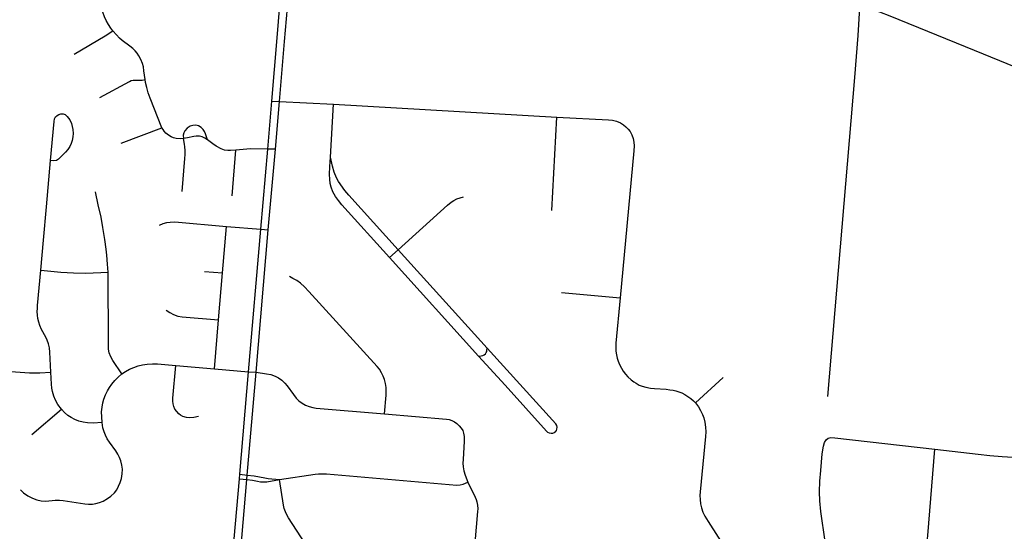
# Model space of a CAD drawing. Extents: x 1410746 to 1533160, y 578873 to 704954.
# Tile 77 of 227: x 1505911 to 1510702, y 600020 to 602508. Entities that reach past the tile are written whole.
import ezdxf

# ---------------------------------------------------------------- set-up
doc = ezdxf.new("R2010")
doc.units = 0
doc.header["$MEASUREMENT"] = 0
doc.layers.add('MC_STREETS', color=254, linetype='CONTINUOUS')

msp = doc.modelspace()

# ---------------------------------------------------------------- linework, layer by layer
at = {"layer": 'MC_STREETS'}
for p, q in [((1507118.37345, 601878.90935), (1507138.437325, 602112.37625)), ((1507138.437325, 602112.37625), (1507174.712825, 602110.447625)), ((1507155.2539, 601878.3947), (1507174.712825, 602110.447625)), ((1507174.712825, 602110.447625), (1507438.00315, 602096.44955)), ((1507423.78835, 601838.670675), (1507438.00315, 602096.44955)), ((1507438.00315, 602096.44955), (1508524.327825, 602034.289025)), ((1508499.61525, 601580.1132), (1508524.327825, 602034.289025)), ((1506404.400875, 601907.848575), (1506602.88345, 601982.64605)), ((1506945.246025, 601652.090675), (1506962.392425, 601872.707925)), ((1507084.40505, 601489.006675), (1507118.37345, 601878.90935)), ((1507155.2539, 601878.3947), (1507118.37345, 601878.90935)), ((1507120.74145, 601485.7337), (1507155.2539, 601878.3947)), ((1506898.076475, 601276.42325), (1506917.0713, 601502.71225)), ((1506917.0713, 601502.71225), (1507084.40505, 601489.006675)), ((1507024.451075, 600796.350075), (1507084.40505, 601489.006675)), ((1507060.91005, 600793.2632), (1507120.74145, 601485.7337)), ((1507084.40505, 601489.006675), (1507120.74145, 601485.7337)), ((1507710.98015, 601351.679625), (1507752.8135, 601389.37245)), ((1508185.089525, 600911.3034), (1507752.8135, 601389.37245)), ((1508144.354975, 600872.63195), (1507710.98015, 601351.679625)), ((1506809.98635, 601283.715925), (1506898.076475, 601276.42325)), ((1506878.27595, 601048.808575), (1506898.076475, 601276.42325)), ((1508547.521475, 601181.389875), (1508832.6449, 601155.53885)), ((1506858.387825, 600810.410125), (1506878.27595, 601048.808575)), ((1506670.1546, 600826.82255), (1506858.387825, 600810.410125)), ((1506858.387825, 600810.410125), (1507024.451075, 600796.350075)), ((1506981.62425, 600297.984925), (1507024.451075, 600796.350075)), ((1507017.7403, 600294.009375), (1507060.91005, 600793.2632)), ((1507024.451075, 600796.350075), (1507060.91005, 600793.2632)), ((1509199.98815, 600644.50395), (1509334.502775, 600767.782125)), ((1505969.241975, 600490.54855), (1506114.309175, 600613.9416)), ((1506935.571675, 599767.016), (1506979.734425, 600275.99325)), ((1506972.0414, 599763.572825), (1507015.70735, 600271.637425)), ((1506979.734425, 600275.99325), (1506981.62425, 600297.984925)), ((1506979.734425, 600275.99325), (1507015.70735, 600271.637425)), ((1506981.62425, 600297.984925), (1507017.7403, 600294.009375)), ((1507015.70735, 600271.637425), (1507017.7403, 600294.009375))]:
    msp.add_line(p, q, dxfattribs=at)
for points in [[(1507138.437325, 602112.37625), (1507163.30955, 602418.977125), (1507189.9751, 602738.844575)], [(1507174.712825, 602110.447625), (1507199.036475, 602401.0383), (1507228.1804, 602733.41545)], [(1506363.9424, 602453.3953), (1506355.098475, 602465.836425), (1506343.1193, 602484.0656), (1506331.9214, 602504.117675), (1506323.58805, 602522.34685), (1506315.51515, 602545.0031), (1506309.52555, 602568.4406), (1506304.57765, 602590.055175), (1506301.973475, 602610.367675), (1506300.924175, 602629.480075)], [(1509842.861525, 600675.82295), (1509975.423675, 602226.71415), (1509991.50115, 602430.970925), (1509998.712475, 602565.6287)], [(1510050.9816, 602561.8304), (1510094.6969, 602546.137725), (1510145.967425, 602527.0936), (1510554.8282, 602359.776925), (1510759.1733, 602277.088075), (1511194.172275, 602105.604175)], [(1506176.6231, 602340.48745), (1506326.970325, 602429.029125), (1506363.9424, 602453.3953)], [(1506521.1736, 602216.366375), (1506515.77555, 602259.0656), (1506512.77385, 602278.301625), (1506508.045675, 602294.934525), (1506500.410975, 602314.53435), (1506491.2964, 602332.242675), (1506481.9214, 602345.263525), (1506472.5464, 602356.201025), (1506461.6089, 602367.138525), (1506447.498575, 602379.28035), (1506410.0464, 602406.982275), (1506396.76515, 602418.4406), (1506381.40055, 602434.326025), (1506363.9424, 602453.3953)], [(1506301.275875, 602128.6819), (1506445.35515, 602207.53415), (1506454.053675, 602211.3208), (1506463.4138, 602213.3406), (1506492.594775, 602213.38955), (1506507.525875, 602214.4458), (1506521.1736, 602216.366375)], [(1506602.88345, 601982.64605), (1506545.723475, 602126.513525), (1506536.6089, 602151.773925), (1506528.7964, 602178.59685), (1506523.43155, 602202.5128), (1506521.1736, 602216.366375)], [(1506061.1694, 601822.646075), (1506078.055875, 602012.797225), (1506080.486425, 602024.95), (1506085.52115, 602035.540275), (1506092.6392, 602042.658325), (1506101.493375, 602047.51945), (1506110.69475, 602049.95), (1506122.3267, 602049.7764)], [(1506122.3267, 602049.7764), (1506131.939125, 602046.3001), (1506142.354475, 602037.37265), (1506154.097525, 602020.0889), (1506162.25725, 602002.9014), (1506166.77115, 601988.14445), (1506169.2017, 601974.08195), (1506170.416975, 601954.984725), (1506169.375325, 601937.970825), (1506166.423925, 601920.783325), (1506161.562825, 601905.50555), (1506155.0031, 601891.329875), (1506145.416975, 601877.38055), (1506133.724625, 601862.9899), (1506098.907575, 601829.95835), (1506089.384975, 601823.709125), (1506075.9938, 601821.328475), (1506061.1694, 601822.646075)], [(1508524.327825, 602034.289025), (1508776.6553, 602020.643), (1508795.1449, 602018.8201), (1508814.415725, 602014.653425), (1508834.98865, 602006.5805), (1508849.31155, 601997.2055), (1508861.0303, 601987.04925), (1508872.228225, 601975.590925), (1508880.821975, 601963.872175), (1508889.67615, 601947.72635), (1508896.7074, 601930.018), (1508900.0928, 601911.78885), (1508901.134475, 601893.8201), (1508900.0928, 601870.643), (1508832.6449, 601155.53885)], [(1506707.559325, 601929.786575), (1506692.07765, 601928.59685), (1506672.26255, 601930.0168), (1506659.785975, 601932.763525), (1506648.32765, 601937.451025), (1506634.52555, 601945.78435), (1506621.845775, 601956.5642), (1506613.95265, 601965.3156), (1506608.399225, 601973.52815), (1506602.88345, 601982.64605)], [(1506824.203525, 601923.186575), (1506815.367475, 601952.047625), (1506810.82765, 601963.7531), (1506803.7964, 601973.90935), (1506793.379725, 601984.0656), (1506781.40055, 601991.357275), (1506767.598475, 601994.22185), (1506753.01515, 601993.180175), (1506741.035975, 601989.53435), (1506726.45265, 601979.898925), (1506714.90355, 601967.129925), (1506709.121825, 601958.432425), (1506706.198375, 601946.3629), (1506707.559325, 601929.786575)], [(1506701.309325, 601671.713675), (1506714.6085, 601832.649675), (1506715.371825, 601852.442825), (1506715.632225, 601872.494925), (1506714.800275, 601889.34235), (1506713.260225, 601902.737), (1506707.559325, 601929.786575)], [(1506824.203525, 601923.186575), (1506811.6089, 601931.982275), (1506799.1089, 601937.711425), (1506785.567225, 601941.09685), (1506769.942225, 601941.617675), (1506757.96305, 601940.3156), (1506726.973475, 601933.805175), (1506707.559325, 601929.786575)], [(1506962.392425, 601872.707925), (1506936.6089, 601871.305175), (1506923.58805, 601871.305175), (1506907.70265, 601874.169775), (1506891.2964, 601880.15935), (1506867.52265, 601892.7862), (1506851.002375, 601904.075075), (1506824.203525, 601923.186575)], [(1507118.37345, 601878.90935), (1507034.00735, 601880.086625), (1507015.516675, 601878.841825), (1506962.392425, 601872.707925)], [(1506013.9074, 601289.821275), (1506026.523975, 601435.30035), (1506040.897025, 601598.644475), (1506061.1694, 601822.646075)], [(1507710.98015, 601351.679625), (1507478.644975, 601608.30395), (1507461.529975, 601628.38555), (1507447.15335, 601648.467175), (1507434.60235, 601671.5154), (1507425.930725, 601692.9662), (1507421.705, 601711.326925), (1507419.36125, 601732.420675), (1507418.58, 601754.5561), (1507419.997525, 601794.743475), (1507423.78835, 601838.670675)], [(1507752.8135, 601389.37245), (1507512.6468, 601654.856775), (1507493.243075, 601677.921875), (1507463.01065, 601720.398775), (1507452.877825, 601738.598125), (1507441.18785, 601766.260125), (1507432.342175, 601795.334875), (1507423.78835, 601838.670675)], [(1506341.0972, 601280.769925), (1506338.3846, 601319.317575), (1506334.789825, 601362.765775), (1506331.366725, 601392.2194), (1506325.7793, 601439.05495), (1506316.168075, 601497.92375), (1506306.556825, 601548.382725), (1506293.4956, 601607.93345), (1506279.224875, 601670.625625)], [(1507752.8135, 601389.37245), (1507993.367775, 601606.117625), (1508010.555275, 601620.440525), (1508023.2615, 601629.005925), (1508037.899025, 601636.065525), (1508054.722175, 601641.741825), (1508070.1907, 601645.961375)], [(1506591.436075, 601508.688275), (1506608.8003, 601516.106), (1506626.333125, 601521.332125), (1506643.023, 601523.8609), (1506665.174975, 601524.31125), (1506917.0713, 601502.71225)], [(1506062.536325, 600794.290575), (1506057.400275, 600891.997875), (1506055.173125, 600912.1718), (1506050.95245, 600931.3055), (1506044.76215, 600949.87645), (1506038.1503, 600964.11585), (1506017.749875, 601001.93135), (1506008.4644, 601021.627825), (1506003.3996, 601037.66635), (1505999.05675, 601055.2417), (1505997.32065, 601071.213925), (1505996.5299, 601088.610125), (1505996.7355, 601103.32655), (1505997.49425, 601118.609775), (1506013.9074, 601289.821275)], [(1506013.9074, 601289.821275), (1506111.4778, 601280.64045), (1506172.281125, 601277.32655), (1506232.727725, 601276.09795), (1506341.0972, 601280.769925)], [(1506408.096125, 600785.770975), (1506363.948525, 600850.722375), (1506353.71195, 600869.28895), (1506346.503525, 600887.310025), (1506343.500025, 600905.631425), (1506342.2986, 600925.75495), (1506341.0972, 601280.769925)], [(1507686.197775, 600591.680525), (1507693.4871, 600682.703675), (1507694.388, 600700.505875), (1507694.648425, 600718.99545), (1507691.783825, 600739.30795), (1507686.5755, 600758.05795), (1507680.065075, 600775.24545), (1507671.992175, 600791.130875), (1507661.054675, 600808.05795), (1507649.85675, 600821.86005), (1507318.696575, 601185.60195), (1507297.252575, 601208.8392), (1507277.460925, 601226.80795), (1507259.099625, 601239.5733), (1507240.137725, 601250.1179), (1507224.0755, 601258.5788)], [(1508832.6449, 601155.53885), (1508812.10695, 600934.969625), (1508811.3257, 600914.3967), (1508812.36735, 600896.42795), (1508814.7111, 600878.980025), (1508818.35695, 600862.573775), (1508823.565275, 600846.948775), (1508829.29445, 600831.844625), (1508838.66945, 600813.355025), (1508848.30485, 600799.032125), (1508859.502775, 600784.969625), (1508870.9611, 600771.42795), (1508886.5861, 600757.36545), (1508899.86735, 600747.730025), (1508911.5861, 600739.917525), (1508926.16945, 600731.5842), (1508939.971525, 600726.11545), (1508957.159025, 600720.6467), (1508979.815275, 600716.480025), (1508999.346525, 600715.17795), (1509057.159025, 600710.750875), (1509075.3882, 600708.407125), (1509090.752775, 600705.80295), (1509103.7736, 600702.67795), (1509118.877775, 600698.250875), (1509132.41945, 600692.782125), (1509147.784025, 600685.230025), (1509162.8882, 600676.11545), (1509176.7839, 600666.029075), (1509190.59215, 600654.50985), (1509199.98815, 600644.50395)], [(1506624.21, 601094.7961), (1506640.735925, 601083.842875), (1506659.567775, 601073.6583), (1506679.93695, 601066.932625), (1506701.07475, 601063.85805), (1506878.27595, 601048.808575)], [(1508144.354975, 600872.63195), (1508157.098325, 600873.21135), (1508164.6327, 600874.550675), (1508171.75465, 600878.0418), (1508177.913725, 600883.6792), (1508181.58435, 600889.08795), (1508183.5279, 600894.579375), (1508184.42005, 600899.527475), (1508185.089525, 600911.3034)], [(1508517.721725, 600503.335975), (1508522.350025, 600510.1986), (1508525.063175, 600517.54005), (1508526.02075, 600526.31785), (1508524.105575, 600535.414825), (1508519.85275, 600543.662575), (1508185.089525, 600911.3034)], [(1508517.721725, 600503.335975), (1508511.497475, 600498.388475), (1508504.15605, 600495.83495), (1508496.655025, 600495.67535), (1508489.153975, 600496.792525), (1508480.854975, 600501.261225), (1508474.552375, 600506.9363), (1508273.727525, 600730.47065), (1508144.354975, 600872.63195)], [(1505844.673825, 600799.391325), (1505935.587525, 600792.02345), (1505958.941875, 600790.897925), (1505985.3914, 600790.335175), (1506009.551075, 600791.38285), (1506062.536325, 600794.290575)], [(1506408.096125, 600785.770975), (1506425.304325, 600797.628425), (1506445.049025, 600808.0991), (1506465.990375, 600817.373125), (1506486.632575, 600824.553025), (1506508.77055, 600830.2371), (1506531.207725, 600833.527875), (1506557.295675, 600835.17875), (1506581.774825, 600834.3975), (1506670.1546, 600826.82255)], [(1506780.41325, 600577.92175), (1506758.59775, 600573.1996), (1506737.73225, 600572.1606), (1506722.139425, 600573.98085), (1506704.951925, 600578.92875), (1506693.754, 600585.17875), (1506684.56305, 600591.34165), (1506675.004, 600602.10585), (1506666.41025, 600614.345425), (1506660.681075, 600627.36625), (1506657.295675, 600639.86625), (1506655.993575, 600653.66835), (1506655.797025, 600666.910725), (1506670.1546, 600826.82255)], [(1506114.309175, 600613.9416), (1506097.266, 600636.988875), (1506085.280575, 600657.5248), (1506076.594775, 600677.43795), (1506070.2408, 600699.77615), (1506067.55375, 600715.770025), (1506065.5841, 600736.02925), (1506062.536325, 600794.290575)], [(1506311.5084, 600548.91295), (1506309.827775, 600576.547625), (1506309.5286, 600601.078925), (1506311.62275, 600623.81525), (1506315.811, 600645.654075), (1506320.824275, 600663.161075), (1506328.97415, 600683.3485), (1506338.32995, 600703.04915), (1506348.063275, 600719.526675), (1506358.89035, 600735.10355), (1506373.84845, 600753.35245), (1506389.79335, 600769.517225), (1506408.096125, 600785.770975)], [(1507060.91005, 600793.2632), (1507111.8195, 600786.441425), (1507132.744475, 600782.428425), (1507153.382825, 600775.262325), (1507170.581425, 600766.663025), (1507186.346825, 600755.1973), (1507200.75265, 600740.443075), (1507213.004675, 600727.392875), (1507243.10225, 600684.682975), (1507256.28785, 600668.05765), (1507269.9021, 600655.03445), (1507285.23885, 600643.406325), (1507301.864175, 600633.660425), (1507319.636075, 600626.49435), (1507337.40795, 600621.90805), (1507353.17335, 600619.6149), (1507686.197775, 600591.680525)], [(1506311.5084, 600548.91295), (1506269.06685, 600546.42965), (1506241.163925, 600547.224675), (1506220.060575, 600550.319825), (1506198.1131, 600556.228775), (1506179.82355, 600563.825975), (1506162.015875, 600573.151075), (1506145.21405, 600584.085175), (1506128.958525, 600598.524725), (1506114.309175, 600613.9416)], [(1509199.98815, 600644.50395), (1509214.281425, 600624.937725), (1509224.6787, 600607.9919), (1509234.24235, 600588.61545), (1509240.49235, 600571.42795), (1509245.48375, 600550.761875), (1509248.565275, 600526.8967), (1509249.346525, 600503.719625), (1509248.04445, 600480.80295), (1509222.2632, 600212.573775), (1509221.351825, 600194.16455), (1509221.56875, 600174.726575), (1509223.9993, 600154.587675), (1509228.8604, 600133.75435), (1509235.80485, 600113.61545), (1509245.527075, 600094.171), (1509260.457625, 600068.12935), (1509541.359175, 599629.585375), (1509567.05485, 599591.046), (1509594.1049, 599553.1732), (1509611.95255, 599529.949425), (1509633.430175, 599502.60335), (1509697.532925, 599430.347275)], [(1507686.197775, 600591.680525), (1507987.100475, 600565.5307), (1508000.42055, 600563.615425), (1508014.3362, 600558.798475), (1508026.913825, 600552.10825), (1508037.971425, 600543.844375), (1508048.85775, 600533.643225), (1508059.026875, 600522.13605), (1508066.787525, 600509.82605), (1508071.336875, 600497.51605), (1508073.31995, 600481.1871), (1508074.012975, 600458.445175), (1508068.178, 600370.21935), (1508067.928225, 600351.986), (1508068.9273, 600333.502875), (1508072.17435, 600314.020675), (1508078.41865, 600293.039825), (1508091.906325, 600259.82015)], [(1505914.335475, 600221.741375), (1505930.19105, 600207.680775), (1505949.93575, 600193.320975), (1505972.672075, 600181.05535), (1505994.1546, 600173.3666), (1506014.554775, 600168.7897), (1506034.8978, 600167.293875), (1506051.950025, 600168.191375), (1506068.1048, 600169.98635), (1506084.25955, 600171.183), (1506104.901725, 600171.781325), (1506123.150625, 600169.98635), (1506227.259025, 600154.13075), (1506245.807075, 600152.63495), (1506264.355125, 600152.63495), (1506282.0057, 600155.3274), (1506299.65625, 600159.814825), (1506317.605975, 600166.994725), (1506338.5083, 600179.40875), (1506355.00125, 600191.22685), (1506371.45515, 600207.979925), (1506382.823325, 600222.3397), (1506392.09735, 600239.691125), (1506400.473875, 600257.64085), (1506406.15795, 600277.086375), (1506410.047075, 600299.523525), (1506410.346225, 600321.661525), (1506407.438375, 600342.016525), (1506402.26885, 600362.646725), (1506395.77005, 600379.843325), (1506388.208225, 600395.2554), (1506378.77365, 600411.10285), (1506347.447925, 600454.295675), (1506336.8324, 600470.127125), (1506328.1097, 600487.57255), (1506321.638, 600503.892475), (1506316.01045, 600523.588925), (1506311.5084, 600548.91295)], [(1509829.9947, 599971.124425), (1509809.4358, 600116.59815), (1509804.49125, 600168.125525), (1509802.929825, 600212.886675), (1509805.271975, 600264.41405), (1509808.655075, 600316.4619), (1509812.0382, 600356.01825), (1509815.4213, 600396.875825), (1509821.922975, 600433.7371), (1509826.9143, 600451.749275), (1509835.459725, 600465.578975), (1509845.14345, 600472.365575), (1509857.454025, 600475.6211)], [(1509857.454025, 600475.6211), (1509877.93895, 600474.284075), (1510363.70285, 600419.07575)], [(1510164.02385, 599514.663825), (1510206.953625, 599589.805875), (1510226.05085, 599625.917), (1510241.67585, 599657.514225), (1510259.7314, 599699.180875), (1510275.3564, 599739.45865), (1510289.459725, 599783.672025), (1510303.134175, 599830.08365), (1510312.161975, 599870.014225), (1510318.972025, 599910.36895), (1510324.661975, 599951.61145), (1510329.523075, 599999.875325), (1510363.70285, 600419.07575)], [(1510363.70285, 600419.07575), (1510574.445425, 600395.268225), (1510631.7584, 600389.561875), (1510692.464725, 600384.592825), (1510821.23735, 600375.352725)], [(1507015.70735, 600271.637425), (1507043.116875, 600268.318525), (1507068.31745, 600263.657525), (1507082.64035, 600261.05335), (1507096.44245, 600260.2721), (1507112.8487, 600261.574175), (1507175.353525, 600271.564375)], [(1507017.7403, 600294.009375), (1507051.097525, 600289.26185), (1507103.34225, 600279.6872), (1507120.7093, 600277.654875), (1507175.353525, 600271.564375)], [(1507175.353525, 600271.564375), (1507349.31185, 600298.126875), (1507365.1378, 600299.568625), (1507384.4681, 600300.470625), (1507404.5202, 600299.689375), (1508038.7215, 600245.203975), (1508054.190775, 600245.832925), (1508069.177075, 600249.829275), (1508091.906325, 600259.82015)], [(1507341.494475, 599896.713775), (1507219.103525, 600085.106025), (1507210.636475, 600099.8339), (1507203.73895, 600114.533125), (1507197.990525, 600130.8504), (1507194.103525, 600148.126875), (1507175.353525, 600271.564375)], [(1508091.906325, 600259.82015), (1508127.37395, 600186.3872), (1508132.027325, 600175.64865), (1508136.11595, 600163.4082), (1508138.9407, 600147.39385), (1508139.598775, 600130.1895), (1508138.613675, 600116.2013), (1508125.8584, 599964.62015)]]:
    msp.add_lwpolyline(points, dxfattribs=at)

doc.saveas('drawing.dxf')
